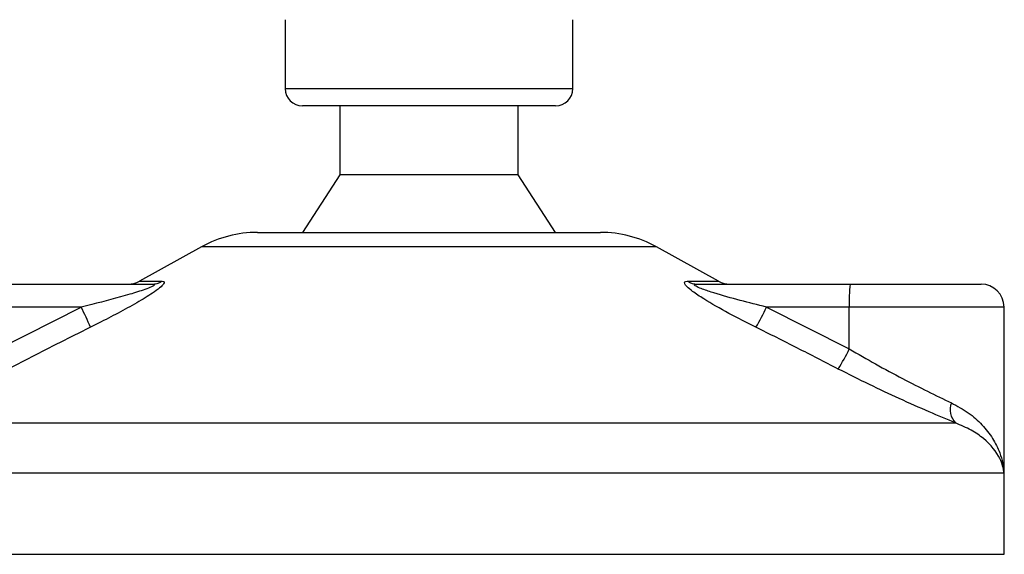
# Model space of a CAD drawing. Header units: millimetres. Extents: x 0 to 420, y 0 to 297.
# Tile 27 of 56: x 165.58 to 175.67, y 161.54 to 167.02. Entities that reach past the tile are written whole.
import ezdxf

# ---------------------------------------------------------------- set-up
doc = ezdxf.new("R2010")
doc.units = ezdxf.units.MM

msp = doc.modelspace()

# ---------------------------------------------------------------- linework, layer by layer
at = {"color": 7, "linetype": 'Continuous', "lineweight": 25}
for p, q in [((168.3011, 167.021), (168.3011, 166.3134)), ((171.2497, 166.3134), (171.2497, 167.021)), ((168.3011, 166.3134), (169.7243, 166.3134)), ((169.7243, 166.3134), (171.2497, 166.3134)), ((169.7304, 166.1365), (168.478, 166.1365)), ((168.8613, 166.1365), (168.8613, 165.4288)), ((171.0728, 166.1365), (169.7304, 166.1365)), ((170.6895, 165.4288), (170.6895, 166.1365)), ((168.8613, 165.4288), (168.478, 164.8391)), ((169.7437, 165.4288), (168.8613, 165.4288)), ((170.6895, 165.4288), (169.7437, 165.4288)), ((171.0728, 164.8391), (170.6895, 165.4288)), ((168.0162, 164.8391), (171.5346, 164.8391)), ((167.4447, 164.6914), (166.8064, 164.3379)), ((172.1061, 164.6914), (167.4447, 164.6914)), ((172.7444, 164.3379), (172.1061, 164.6914)), ((166.8064, 164.3379), (167.0403, 164.3379)), ((172.4238, 164.3379), (172.7444, 164.3379)), ((165.3691, 164.3083), (166.9351, 164.3083)), ((172.5258, 164.3083), (174.0917, 164.3083)), ((174.0917, 164.3083), (175.4341, 164.3083)), ((165.3609, 163.6439), (166.2094, 164.0724)), ((166.2094, 164.0724), (165.3609, 164.0724)), ((173.2351, 164.0724), (174.0835, 163.6439)), ((174.0835, 164.0724), (173.2351, 164.0724)), ((174.0835, 163.6439), (174.0835, 164.0724)), ((175.67, 164.0724), (174.0835, 164.0724)), ((175.67, 162.4036), (175.67, 164.0724)), ((164.2898, 162.8844), (175.1722, 162.8844)), ((175.6691, 162.3686), (163.8782, 162.3686)), ((175.6726, 162.3686), (175.6691, 162.3686)), ((175.6726, 161.5366), (175.6726, 162.3686)), ((163.8782, 161.5366), (175.6726, 161.5366))]:
    msp.add_line(p, q, dxfattribs=at)
for centre, radius, start, end in [((168.478, 166.3134), 0.1769, 180, 270), ((171.0728, 166.3134), 0.1769, 270, 0), ((168.0162, 163.6596), 1.1794, 90, 118.97971), ((171.5346, 163.6596), 1.1794, 61.02029, 90), ((166.6921, 164.5442), 0.2359, 270, 298.97971), ((166.9346, 164.5124), 0.2041, 270.13347, 301.2075), ((172.5264, 164.5013), 0.193, 237.88298, 269.80326), ((172.8587, 164.5442), 0.2359, 241.02029, 270), ((175.79, 164.1313), 1.7075, 174.05026, 181.9769), ((175.4341, 164.0724), 0.2359, 0, 90), ((163.7057, 162.7869), 2.8144, 22.54768, 27.17899), ((170.4762, 165.3904), 3.0576, 330.09662, 334.46582), ((171.4811, 164.9293), 2.9026, 329.07178, 333.71276), ((175.3192, 163.0223), 0.2015, 160.12241, 223.14649), ((175.0829, 162.3686), 0.5897, 0, 5.40863)]:
    msp.add_arc(centre, radius, start, end, dxfattribs=at)
for points, knots in [([(167.0403, 164.3379), (167.049, 164.3367), (167.0666, 164.3343), (167.0598, 164.3124), (167.0254, 164.2769), (166.9434, 164.2153), (166.7994, 164.1268), (166.6132, 164.0235), (166.4448, 163.9361), (166.3416, 163.8844), (166.305, 163.8661)], [0, 0, 0, 0, 0.0715734, 0.1443473, 0.2083354, 0.3096596, 0.4923301, 0.6911888, 0.8905251, 1, 1, 1, 1]), ([(173.1267, 163.8661), (173.0336, 163.913), (172.848, 164.0067), (172.6271, 164.1322), (172.4854, 164.2258), (172.4205, 164.2792), (172.3928, 164.3138), (172.394, 164.3333), (172.4112, 164.3377), (172.4227, 164.3378), (172.4238, 164.3379)], [0, 0, 0, 0, 0.2791688, 0.5566156, 0.6991027, 0.7915598, 0.8614835, 0.9308082, 0.9932657, 1, 1, 1, 1]), ([(166.9351, 164.3083), (166.9411, 164.3081), (166.9509, 164.3079), (166.9594, 164.3051), (166.9616, 164.3008), (166.9561, 164.2946), (166.9449, 164.2875), (166.9172, 164.2737), (166.8388, 164.2441), (166.6348, 164.1815), (166.4129, 164.1232), (166.2461, 164.0816), (166.2094, 164.0724)], [0, 0, 0, 0, 0.03262824, 0.05252441, 0.07584006, 0.10005346, 0.12245263, 0.1468975, 0.23622486, 0.42447648, 0.87329199, 1, 1, 1, 1]), ([(173.2351, 164.0724), (173.1446, 164.0952), (172.9626, 164.141), (172.7419, 164.2023), (172.5949, 164.2501), (172.5305, 164.2757), (172.5062, 164.2892), (172.4974, 164.2966), (172.4952, 164.3017), (172.5007, 164.3062), (172.511, 164.3079), (172.5209, 164.3083), (172.5246, 164.3083), (172.5258, 164.3083)], [0, 0, 0, 0, 0.3126385, 0.6283409, 0.7723225, 0.8532102, 0.8895986, 0.904004, 0.9304919, 0.9491875, 0.9821779, 0.994635, 1, 1, 1, 1]), ([(166.305, 163.8661), (166.1644, 163.7957), (165.882, 163.6543), (165.6011, 163.51), (165.4601, 163.4375)], [0, 0, 0, 0, 0.4978543, 1, 1, 1, 1]), ([(173.971, 163.4375), (173.8312, 163.5093), (173.5505, 163.6537), (173.2684, 163.7951), (173.1267, 163.8661)], [0, 0, 0, 0, 0.497852, 1, 1, 1, 1]), ([(174.0835, 163.6439), (174.1734, 163.5916), (174.3555, 163.4858), (174.6269, 163.3403), (174.8926, 163.2046), (175.0498, 163.1291), (175.1297, 163.0908)], [0, 0, 0, 0, 0.2465936, 0.4996913, 0.7457356, 1, 1, 1, 1]), ([(175.1722, 162.8844), (175.0839, 162.9214), (174.9041, 162.9965), (174.602, 163.1308), (174.2868, 163.2779), (174.0772, 163.3838), (173.971, 163.4375)], [0, 0, 0, 0, 0.2463531, 0.5014676, 0.7472632, 1, 1, 1, 1]), ([(175.1297, 163.0908), (175.19, 163.0579), (175.3109, 162.9921), (175.45, 162.8657), (175.5581, 162.7272), (175.64, 162.5607), (175.6653, 162.4392), (175.6691, 162.3692), (175.6691, 162.3686)], [0, 0, 0, 0, 0.181527, 0.3632884, 0.5522832, 0.7413623, 0.9977537, 1, 1, 1, 1]), ([(175.6691, 162.3686), (175.669, 162.369), (175.6649, 162.419), (175.6307, 162.5425), (175.5087, 162.6929), (175.3379, 162.8136), (175.2278, 162.8607), (175.1722, 162.8844)], [0, 0, 0, 0, 0.0022151, 0.258094, 0.6355, 0.8160594, 1, 1, 1, 1]), ([(175.659, 162.4556), (175.6652, 162.4271), (175.6715, 162.3982), (175.6691, 162.369), (175.6691, 162.3686)], [0, 0, 0, 0, 0.9852732, 1, 1, 1, 1]), ([(175.6691, 162.3686), (175.6691, 162.3692), (175.6698, 162.3809), (175.6677, 162.3925), (175.6657, 162.4036)], [0, 0, 0, 0, 0.0519005, 1, 1, 1, 1])]:
    msp.add_open_spline(points, degree=3, knots=knots, dxfattribs=at)

doc.saveas('drawing.dxf')
